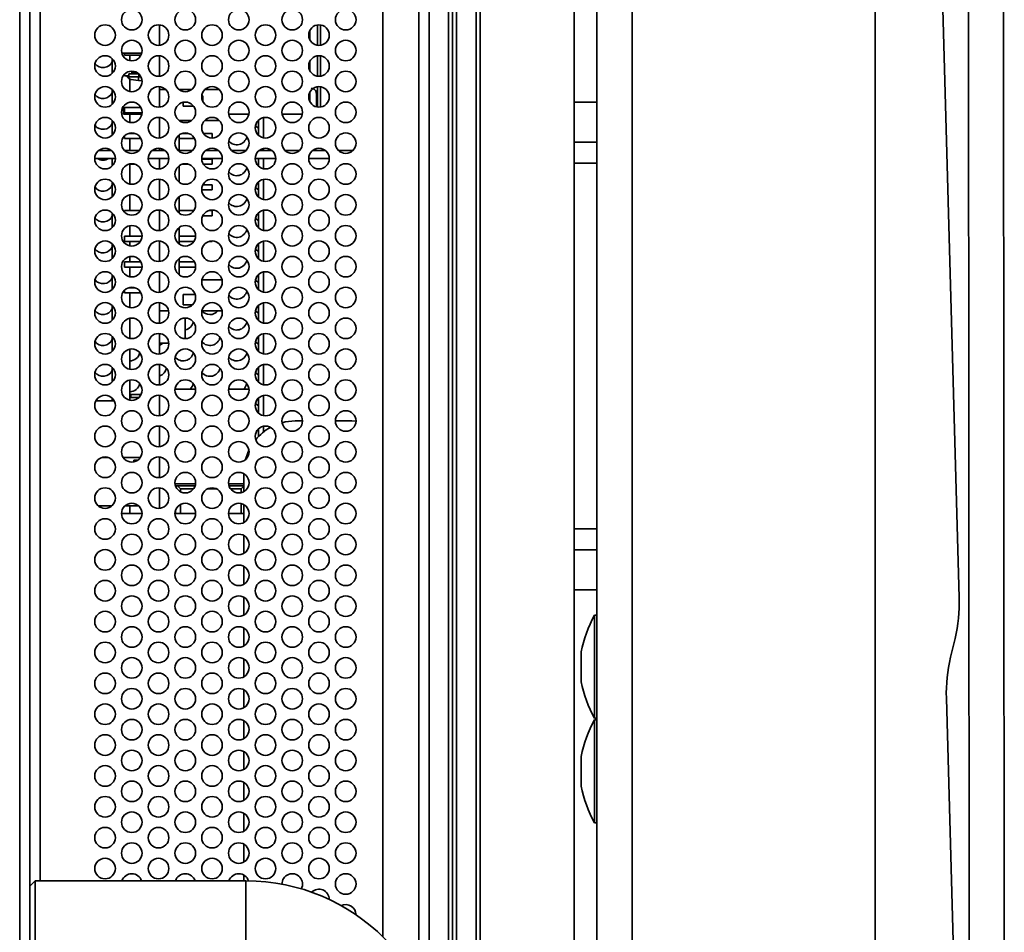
# Model space of a CAD drawing. Header units: millimetres. Extents: x 2 to 1120, y -2 to 861.
# Tile 6 of 226: x 107 to 139, y 300 to 329. Entities that reach past the tile are written whole.
import ezdxf

# ---------------------------------------------------------------- set-up
doc = ezdxf.new("R2010")
doc.units = ezdxf.units.MM

msp = doc.modelspace()

# ---------------------------------------------------------------- linework, layer by layer
at = {"color": 7, "linetype": 'Continuous', "lineweight": 35}
for p, q in [((107.0401, 237.388), (107.0401, 463.3614)), ((106.7068, 463.1257), (106.7068, 237.6237)), ((121.5015, 407.216), (121.5015, 281.4186)), ((124.6765, 407.216), (124.6765, 326.6585)), ((120.6059, 407.0004), (120.6059, 281.0798)), ((120.869, 407.131), (120.869, 281.4186)), ((119.9735, 297.3098), (119.9735, 403.4396)), ((118.4735, 299.6176), (118.4735, 401.1318)), ((134.4301, 288.6665), (134.4301, 383.6524)), ((137.4308, 366.8835), (137.4788, 294.4088)), ((138.6184, 294.4096), (138.5704, 366.9034)), ((125.4165, 275.0897), (125.4165, 343.5004)), ((126.5561, 275.0897), (126.5561, 343.5004)), ((137.1583, 310.5973), (136.3179, 340.5939)), ((111.2401, 329.1587), (111.2401, 328.4954)), ((116.4568, 328.4975), (116.4568, 329.1566)), ((116.1068, 328.6818), (116.1068, 328.9724)), ((109.7068, 328.0651), (109.7068, 327.589)), ((110.0171, 328.2447), (110.6631, 328.2447)), ((110.1068, 328.2447), (110.1068, 328.178)), ((110.1068, 328.178), (110.6383, 328.178)), ((110.2735, 328.178), (110.2735, 328.0005)), ((111.2401, 328.1587), (111.2401, 327.4954)), ((116.4568, 327.4975), (116.4568, 328.1566)), ((116.1068, 327.6818), (116.1068, 327.9724)), ((110.1068, 327.5651), (110.1068, 327.5114)), ((110.1068, 327.5114), (110.2405, 327.5114)), ((110.1774, 327.5114), (110.1774, 327.5057)), ((110.1774, 327.5057), (110.1774, 327.5057)), ((110.2405, 327.578), (110.2405, 327.478)), ((110.5595, 327.578), (110.2405, 327.578)), ((110.2405, 327.478), (110.5735, 327.478)), ((110.2483, 327.4178), (110.3124, 327.3947)), ((110.3386, 327.6604), (110.3386, 327.608)), ((110.4719, 327.608), (110.3386, 327.608)), ((110.4719, 327.6333), (110.4719, 327.608)), ((110.5195, 327.608), (110.4719, 327.608)), ((110.5735, 327.5651), (110.5735, 327.478)), ((110.5735, 327.478), (110.6373, 327.478)), ((110.2735, 327.406), (110.2735, 327.0005)), ((110.3124, 327.3947), (110.5621, 327.3588)), ((110.5621, 327.3588), (110.6731, 327.3429)), ((111.2401, 327.1587), (111.2401, 326.4954)), ((116.4568, 326.4975), (116.4568, 327.1566)), ((109.7068, 327.0651), (109.7068, 326.589)), ((111.2401, 327.0614), (111.4439, 327.0614)), ((111.8722, 327.0614), (112.2747, 327.0614)), ((112.6086, 326.8614), (112.6401, 326.8614)), ((112.6401, 326.8614), (112.6401, 326.6818)), ((112.703, 327.0614), (113.1772, 327.0614)), ((116.1068, 326.6818), (116.1068, 326.9724)), ((116.3235, 326.5043), (116.3235, 326.938)), ((110.0735, 326.2614), (110.0735, 326.5271)), ((110.1068, 326.478), (110.1068, 326.3114)), ((110.6373, 326.478), (110.1068, 326.478)), ((112.0068, 326.528), (112.0068, 326.6537)), ((112.3394, 326.528), (112.0068, 326.528)), ((124.6765, 326.6585), (124.6765, 325.3594)), ((110.0735, 326.2614), (110.6669, 326.2614)), ((110.1068, 326.3114), (110.6731, 326.3114)), ((110.2735, 326.2614), (110.2735, 326.0005)), ((111.2401, 326.1587), (111.2401, 325.4954)), ((113.48, 326.2614), (114.1336, 326.2614)), ((115.2133, 326.2614), (115.8669, 326.2614)), ((109.7068, 326.0651), (109.7068, 325.589)), ((111.8735, 326.0604), (111.8735, 326.0614)), ((111.8735, 326.0614), (112.2747, 326.0614)), ((112.703, 326.0614), (113.1772, 326.0614)), ((114.444, 325.5853), (114.444, 326.0688)), ((110.1068, 325.5651), (110.1068, 325.478)), ((110.4412, 325.6447), (110.239, 325.6447)), ((110.2735, 325.6537), (110.2735, 325.6447)), ((111.8735, 325.0947), (111.8735, 325.5937)), ((111.9724, 325.6447), (112.1746, 325.6447)), ((112.6611, 325.6447), (112.9401, 325.6447)), ((112.9401, 325.4937), (112.9401, 325.6447)), ((110.1068, 325.478), (110.6373, 325.478)), ((110.2735, 325.478), (110.2735, 325.0947)), ((111.8735, 325.478), (112.3707, 325.478)), ((124.6765, 325.3594), (124.6765, 324.6838)), ((109.2748, 325.0947), (109.6722, 325.0947)), ((110.1011, 325.0947), (110.5791, 325.0947)), ((111.0081, 325.0947), (111.4055, 325.0947)), ((111.2401, 325.1587), (111.2401, 325.0947)), ((111.8345, 325.0947), (112.3125, 325.0947)), ((112.7414, 325.0947), (113.1388, 325.0947)), ((113.5678, 325.0947), (114.0458, 325.0947)), ((114.4748, 325.0947), (114.8722, 325.0947)), ((115.3011, 325.0947), (115.7791, 325.0947)), ((116.2081, 325.0947), (116.6055, 325.0947)), ((117.0345, 325.0947), (117.5125, 325.0947)), ((109.1401, 324.828), (109.8068, 324.828)), ((109.7068, 324.828), (109.7068, 324.589)), ((110.239, 324.6447), (110.4412, 324.6447)), ((110.2735, 324.6447), (110.2735, 324.0005)), ((110.8735, 324.828), (111.5401, 324.828)), ((111.2401, 324.828), (111.2401, 324.4954)), ((111.8735, 324.0604), (111.8735, 324.5937)), ((111.9724, 324.6447), (112.1746, 324.6447)), ((112.6068, 324.828), (113.2735, 324.828)), ((112.6072, 324.8114), (112.9401, 324.8114)), ((112.6611, 324.6447), (112.9401, 324.6447)), ((112.9401, 324.6447), (112.9401, 324.8114)), ((114.3401, 324.828), (115.0068, 324.828)), ((114.444, 324.8162), (114.4245, 324.828)), ((114.444, 324.5853), (114.444, 324.828)), ((116.0735, 324.828), (116.7401, 324.828)), ((124.6765, 312.8294), (124.6765, 324.6838)), ((109.7068, 324.0651), (109.7068, 323.589)), ((111.2401, 324.1587), (111.2401, 323.4954)), ((112.6429, 323.978), (112.9401, 323.978)), ((112.9401, 323.8114), (112.9401, 323.978)), ((114.444, 323.5853), (114.444, 324.0688)), ((110.2735, 323.6537), (110.2735, 323.1447)), ((111.8735, 323.0604), (111.8735, 323.5937)), ((112.6072, 323.8114), (112.9401, 323.8114)), ((109.7068, 323.0651), (109.7068, 322.589)), ((110.1068, 323.1447), (110.1068, 323.089)), ((110.6192, 323.1447), (110.1068, 323.1447)), ((111.2401, 323.1587), (111.2401, 322.4954)), ((111.8735, 323.1447), (112.3525, 323.1447)), ((112.6429, 322.978), (112.9401, 322.978)), ((112.839, 323.1447), (112.9401, 323.1447)), ((112.9401, 322.978), (112.9401, 323.1447)), ((114.444, 322.5853), (114.444, 323.0688)), ((110.2735, 322.6537), (110.2735, 322.3114)), ((110.1068, 322.3114), (110.1068, 322.1447)), ((110.6731, 322.3114), (110.1068, 322.3114)), ((111.8735, 322.0604), (111.8735, 322.5937)), ((111.8735, 322.3114), (112.4064, 322.3114)), ((109.7068, 322.0651), (109.7068, 321.589)), ((110.1068, 322.1447), (110.6192, 322.1447)), ((110.2735, 322.1447), (110.2735, 322.0005)), ((111.2401, 322.1587), (111.2401, 321.4954)), ((111.8735, 322.1447), (112.3525, 322.1447)), ((112.839, 322.1447), (112.9401, 322.1447)), ((112.9401, 322.1447), (112.9401, 322.1604)), ((114.444, 321.5853), (114.444, 322.0688)), ((110.1068, 321.478), (110.1068, 321.3114)), ((110.6373, 321.478), (110.1068, 321.478)), ((110.2735, 321.6537), (110.2735, 321.478)), ((111.8735, 321.0604), (111.8735, 321.5937)), ((111.8735, 321.478), (112.3707, 321.478)), ((109.7068, 321.0651), (109.7068, 320.589)), ((110.1068, 321.3114), (110.6731, 321.3114)), ((110.2735, 321.3114), (110.2735, 321.0005)), ((111.2401, 321.1587), (111.2401, 320.4954)), ((111.8735, 321.3114), (112.4064, 321.3114)), ((114.444, 320.5853), (114.444, 321.0688)), ((113.2665, 320.8947), (112.6137, 320.8947)), ((110.1068, 320.5651), (110.1068, 320.478)), ((110.1068, 320.478), (110.6373, 320.478)), ((110.4412, 320.6447), (110.239, 320.6447)), ((110.2735, 320.6537), (110.2735, 320.6447)), ((110.2735, 320.478), (110.2735, 320.0005)), ((112.0068, 320.0947), (112.0068, 320.428)), ((112.0068, 320.428), (112.3911, 320.428)), ((111.2401, 320.1587), (111.2401, 319.4954)), ((112.3125, 320.0947), (112.0068, 320.0947)), ((109.7068, 320.0651), (109.7068, 319.589)), ((111.5332, 319.8947), (111.2401, 319.8947)), ((113.2665, 319.8947), (112.6137, 319.8947)), ((114.444, 319.5853), (114.444, 320.0688)), ((110.2735, 319.6537), (110.2735, 319.0005)), ((112.0735, 319.6604), (112.0735, 318.9937)), ((111.2401, 319.1587), (111.2401, 318.4954)), ((109.7068, 319.0651), (109.7068, 318.589)), ((111.5397, 318.8447), (111.2401, 318.8447)), ((114.444, 318.5853), (114.444, 319.0688)), ((110.2735, 318.6537), (110.2735, 318.0005)), ((111.2401, 318.1587), (111.2401, 317.4954)), ((109.7068, 318.0651), (109.7068, 317.589)), ((114.444, 317.5853), (114.444, 318.0688)), ((110.2735, 317.6537), (110.2735, 317.0005)), ((112.405, 317.3614), (111.7419, 317.3614)), ((114.1384, 317.3614), (113.4752, 317.3614)), ((109.7707, 316.978), (109.1763, 316.978)), ((109.7068, 317.0651), (109.7068, 316.978)), ((110.6407, 317.183), (110.3068, 317.183)), ((110.3068, 317.083), (110.3068, 317.183)), ((110.5672, 317.083), (110.3068, 317.083)), ((111.2401, 317.1587), (111.2401, 316.4954)), ((114.444, 316.5853), (114.444, 317.0688)), ((115.8735, 316.328), (115.6401, 316.328)), ((117.4735, 316.328), (116.9401, 316.328)), ((117.6068, 316.3227), (117.4735, 316.328)), ((111.2401, 316.1587), (111.2401, 315.4954)), ((114.444, 315.822), (114.444, 316.0688)), ((109.3724, 315.1447), (109.5746, 315.1447)), ((110.0611, 315.1447), (110.6192, 315.1447)), ((110.5371, 315.0581), (110.4068, 315.0547)), ((110.4068, 315.0547), (110.4068, 315.0005)), ((111.2401, 315.1587), (111.2401, 314.4954)), ((113.9735, 314.6158), (113.9735, 314.0384)), ((111.2401, 314.1587), (111.2401, 313.4954)), ((111.7552, 314.228), (112.3918, 314.228)), ((111.7568, 314.228), (111.7568, 314.223)), ((111.8235, 314.228), (111.9235, 314.128)), ((111.9235, 314.128), (112.3409, 314.128)), ((111.9235, 314.0294), (111.9235, 314.128)), ((112.7968, 314.128), (113.0834, 314.128)), ((113.4885, 314.228), (113.9735, 314.228)), ((113.5394, 314.128), (113.8901, 314.128)), ((113.8901, 314.128), (113.9735, 314.2114)), ((113.8901, 314.128), (113.8901, 314.0043)), ((109.2519, 313.578), (109.695, 313.578)), ((110.1208, 313.578), (110.5595, 313.578)), ((110.2735, 313.578), (110.2735, 313.328)), ((111.7568, 313.4312), (111.7568, 313.328)), ((111.9235, 313.328), (111.9235, 313.6248)), ((113.8901, 313.6498), (113.8901, 313.328)), ((113.9735, 313.6158), (113.9735, 313.0384)), ((110.0068, 313.328), (110.6735, 313.328)), ((111.7401, 313.328), (112.4068, 313.328)), ((113.4735, 313.328), (113.9735, 313.328)), ((124.6765, 312.8294), (124.6765, 312.1538)), ((113.9735, 312.6158), (113.9735, 312.0384)), ((124.6765, 312.1538), (124.6765, 310.8546)), ((113.9735, 311.6158), (113.9735, 311.0384)), ((124.6765, 310.8546), (124.6765, 281.5879)), ((113.9735, 310.6158), (113.9735, 310.0384)), ((125.4165, 310.0317), (125.3319, 310.0317)), ((125.3319, 310.0317), (125.3319, 306.6958)), ((113.9735, 309.6158), (113.9735, 309.0384)), ((137.0221, 309.2781), (136.8773, 308.67)), ((113.9735, 308.6158), (113.9735, 308.0384)), ((124.9051, 308.8463), (124.9051, 307.8811)), ((113.9735, 307.6158), (113.9735, 307.0384)), ((136.7411, 307.3508), (136.9726, 299.0874)), ((125.3319, 306.6958), (125.4165, 306.6958)), ((113.9735, 306.6158), (113.9735, 306.0384)), ((125.4165, 306.645), (125.3319, 306.645)), ((125.3319, 306.645), (125.3319, 303.3091)), ((113.9735, 305.6158), (113.9735, 305.0384)), ((124.9051, 305.4597), (124.9051, 304.4945)), ((113.9735, 304.6158), (113.9735, 304.0384)), ((113.9735, 303.6158), (113.9735, 303.0384)), ((125.3319, 303.3091), (125.4165, 303.3091)), ((113.9735, 302.6158), (113.9735, 302.0384)), ((113.9735, 301.6158), (113.9735, 301.428)), ((107.2068, 301.428), (107.0401, 301.2614)), ((114.0401, 301.428), (107.2068, 301.428)), ((107.2068, 298.0947), (107.2068, 301.428)), ((114.0401, 301.428), (114.0401, 298.0947))]:
    msp.add_line(p, q, dxfattribs=at)
at = {"color": 8, "linetype": 'Continuous', "lineweight": 35}
for p, q in [((120.7329, 407.1743), (120.7329, 284.6782)), ((121.6285, 407.072), (121.6285, 275.2752)), ((119.6401, 402.6965), (119.6401, 298.0529)), ((107.3735, 301.428), (107.3735, 399.3214)), ((116.3568, 329.1566), (116.3568, 328.4975)), ((116.3568, 328.1566), (116.3568, 327.4975)), ((110.2483, 327.478), (110.2483, 327.4178)), ((110.5621, 327.478), (110.5621, 327.3588)), ((116.3568, 327.1566), (116.3568, 326.4975)), ((125.4165, 326.6585), (124.6765, 326.6585)), ((114.6107, 326.1544), (114.6107, 325.4997)), ((125.4165, 325.3594), (124.6765, 325.3594)), ((114.6107, 325.1544), (114.6107, 325.0947)), ((114.6107, 324.828), (114.6107, 324.4997)), ((124.6765, 324.6838), (125.4165, 324.6838)), ((114.6107, 324.1544), (114.6107, 323.4997)), ((114.6107, 323.1544), (114.6107, 322.4997)), ((114.6107, 322.1544), (114.6107, 321.4997)), ((114.6107, 321.1544), (114.6107, 320.4997)), ((114.6107, 320.1544), (114.6107, 319.4997)), ((114.6107, 319.1544), (114.6107, 318.4997)), ((114.6107, 318.1544), (114.6107, 317.4997)), ((114.6107, 317.1544), (114.6107, 316.4997)), ((114.6107, 316.1544), (114.6107, 315.9721)), ((112.4052, 314.2947), (111.7417, 314.2947)), ((113.9735, 314.2947), (113.475, 314.2947)), ((125.4165, 312.8294), (124.6765, 312.8294)), ((124.6765, 312.1538), (125.4165, 312.1538)), ((124.6765, 310.8546), (125.4165, 310.8546))]:
    msp.add_line(p, q, dxfattribs=at)
at = {"color": 7, "linetype": 'Continuous', "lineweight": 35, "flags": 128}
for points in [[(114.444, 325.8162), (114.3711, 325.8714), (114.3476, 325.8974)], [(114.444, 323.8162), (114.3711, 323.8714), (114.3476, 323.8974)], [(114.444, 322.8162), (114.3711, 322.8714), (114.3476, 322.8974)], [(114.444, 321.8162), (114.3711, 321.8714), (114.3476, 321.8974)], [(114.444, 320.8162), (114.3711, 320.8714), (114.3476, 320.8974)], [(114.444, 319.8162), (114.3711, 319.8714), (114.3476, 319.8974)], [(111.3457, 318.8447), (111.2677, 318.7991), (111.2401, 318.7891)], [(114.444, 318.8162), (114.3711, 318.8714), (114.3476, 318.8974)], [(114.444, 317.8162), (114.3711, 317.8714), (114.3476, 317.8974)], [(111.7815, 317.3614), (111.7711, 317.3714), (111.7476, 317.3974)], [(113.5149, 317.3614), (113.5044, 317.3714), (113.481, 317.3974)], [(114.444, 316.8162), (114.3711, 316.8714), (114.3476, 316.8974)], [(115.6401, 316.328), (115.315, 316.296), (115.2114, 316.272)], [(114.136, 315.3793), (114.1003, 315.2992), (114.0258, 315.0758)]]:
    msp.add_lwpolyline(points, dxfattribs=at)
at = {"color": 7, "linetype": 'Continuous', "lineweight": 35}
for centre in [(110.3401, 329.3271), (112.0735, 329.3271), (113.8068, 329.3271), (115.5401, 329.3271), (117.2735, 329.3271), (109.4735, 328.8271), (111.2068, 328.8271), (112.9401, 328.8271), (114.6735, 328.8271), (116.4068, 328.8271), (110.3401, 328.3271), (112.0735, 328.3271), (113.8068, 328.3271), (115.5401, 328.3271), (117.2735, 328.3271), (109.4735, 327.8271), (111.2068, 327.8271), (112.9401, 327.8271), (114.6735, 327.8271), (116.4068, 327.8271), (110.3401, 327.3271), (112.0735, 327.3271), (113.8068, 327.3271), (115.5401, 327.3271), (117.2735, 327.3271), (109.4735, 326.8271), (111.2068, 326.8271), (112.9401, 326.8271), (114.6735, 326.8271), (116.4068, 326.8271), (110.3401, 326.3271), (112.0735, 326.3271), (113.8068, 326.3271), (115.5401, 326.3271), (117.2735, 326.3271), (109.4735, 325.8271), (111.2068, 325.8271), (112.9401, 325.8271), (114.6735, 325.8271), (116.4068, 325.8271), (110.3401, 325.3271), (112.0735, 325.3271), (113.8068, 325.3271), (115.5401, 325.3271), (117.2735, 325.3271), (109.4735, 324.8271), (111.2068, 324.8271), (112.9401, 324.8271), (114.6735, 324.8271), (116.4068, 324.8271), (110.3401, 324.3271), (112.0735, 324.3271), (113.8068, 324.3271), (115.5401, 324.3271), (117.2735, 324.3271), (109.4735, 323.8271), (111.2068, 323.8271), (112.9401, 323.8271), (114.6735, 323.8271), (116.4068, 323.8271), (110.3401, 323.3271), (112.0735, 323.3271), (113.8068, 323.3271), (115.5401, 323.3271), (117.2735, 323.3271), (109.4735, 322.8271), (111.2068, 322.8271), (112.9401, 322.8271), (114.6735, 322.8271), (116.4068, 322.8271), (110.3401, 322.3271), (112.0735, 322.3271), (113.8068, 322.3271), (115.5401, 322.3271), (117.2735, 322.3271), (109.4735, 321.8271), (111.2068, 321.8271), (112.9401, 321.8271), (114.6735, 321.8271), (116.4068, 321.8271), (110.3401, 321.3271), (112.0735, 321.3271), (113.8068, 321.3271), (115.5401, 321.3271), (117.2735, 321.3271), (109.4735, 320.8271), (111.2068, 320.8271), (112.9401, 320.8271), (114.6735, 320.8271), (116.4068, 320.8271), (110.3401, 320.3271), (112.0735, 320.3271), (113.8068, 320.3271), (115.5401, 320.3271), (117.2735, 320.3271), (109.4735, 319.8271), (111.2068, 319.8271), (112.9401, 319.8271), (114.6735, 319.8271), (116.4068, 319.8271), (110.3401, 319.3271), (112.0735, 319.3271), (113.8068, 319.3271), (115.5401, 319.3271), (117.2735, 319.3271), (109.4735, 318.8271), (111.2068, 318.8271), (112.9401, 318.8271), (114.6735, 318.8271), (116.4068, 318.8271), (110.3401, 318.3271), (112.0735, 318.3271), (113.8068, 318.3271), (115.5401, 318.3271), (117.2735, 318.3271), (109.4735, 317.8271), (111.2068, 317.8271), (112.9401, 317.8271), (114.6735, 317.8271), (116.4068, 317.8271), (110.3401, 317.3271), (112.0735, 317.3271), (113.8068, 317.3271), (115.5401, 317.3271), (117.2735, 317.3271), (109.4735, 316.8271), (111.2068, 316.8271), (112.9401, 316.8271), (114.6735, 316.8271), (116.4068, 316.8271), (110.3401, 316.3271), (112.0735, 316.3271), (113.8068, 316.3271), (115.5401, 316.3271), (117.2735, 316.3271), (109.4735, 315.8271), (111.2068, 315.8271), (112.9401, 315.8271), (114.6735, 315.8271), (116.4068, 315.8271), (110.3401, 315.3271), (112.0735, 315.3271), (113.8068, 315.3271), (115.5401, 315.3271), (117.2735, 315.3271), (109.4735, 314.8271), (111.2068, 314.8271), (112.9401, 314.8271), (114.6735, 314.8271), (116.4068, 314.8271), (110.3401, 314.3271), (112.0735, 314.3271), (113.8068, 314.3271), (115.5401, 314.3271), (117.2735, 314.3271), (109.4735, 313.8271), (111.2068, 313.8271), (112.9401, 313.8271), (114.6735, 313.8271), (116.4068, 313.8271), (110.3401, 313.3271), (112.0735, 313.3271), (113.8068, 313.3271), (115.5401, 313.3271), (117.2735, 313.3271), (109.4735, 312.8271), (111.2068, 312.8271), (112.9401, 312.8271), (114.6735, 312.8271), (116.4068, 312.8271), (110.3401, 312.3271), (112.0735, 312.3271), (113.8068, 312.3271), (115.5401, 312.3271), (117.2735, 312.3271), (109.4735, 311.8271), (111.2068, 311.8271), (112.9401, 311.8271), (114.6735, 311.8271), (116.4068, 311.8271), (110.3401, 311.3271), (112.0735, 311.3271), (113.8068, 311.3271), (115.5401, 311.3271), (117.2735, 311.3271), (109.4735, 310.8271), (111.2068, 310.8271), (112.9401, 310.8271), (114.6735, 310.8271), (116.4068, 310.8271), (110.3401, 310.3271), (112.0735, 310.3271), (113.8068, 310.3271), (115.5401, 310.3271), (117.2735, 310.3271), (109.4735, 309.8271), (111.2068, 309.8271), (112.9401, 309.8271), (114.6735, 309.8271), (116.4068, 309.8271), (110.3401, 309.3271), (112.0735, 309.3271), (113.8068, 309.3271), (115.5401, 309.3271), (117.2735, 309.3271), (109.4735, 308.8271), (111.2068, 308.8271), (112.9401, 308.8271), (114.6735, 308.8271), (116.4068, 308.8271), (110.3401, 308.3271), (112.0735, 308.3271), (113.8068, 308.3271), (115.5401, 308.3271), (117.2735, 308.3271), (109.4735, 307.8271), (111.2068, 307.8271), (112.9401, 307.8271), (114.6735, 307.8271), (116.4068, 307.8271), (110.3401, 307.3271), (112.0735, 307.3271), (113.8068, 307.3271), (115.5401, 307.3271), (117.2735, 307.3271), (109.4735, 306.8271), (111.2068, 306.8271), (112.9401, 306.8271), (114.6735, 306.8271), (116.4068, 306.8271), (110.3401, 306.3271), (112.0735, 306.3271), (113.8068, 306.3271), (115.5401, 306.3271), (117.2735, 306.3271), (109.4735, 305.8271), (111.2068, 305.8271), (112.9401, 305.8271), (114.6735, 305.8271), (116.4068, 305.8271), (110.3401, 305.3271), (112.0735, 305.3271), (113.8068, 305.3271), (115.5401, 305.3271), (117.2735, 305.3271), (109.4735, 304.8271), (111.2068, 304.8271), (112.9401, 304.8271), (114.6735, 304.8271), (116.4068, 304.8271), (110.3401, 304.3271), (112.0735, 304.3271), (113.8068, 304.3271), (115.5401, 304.3271), (117.2735, 304.3271), (109.4735, 303.8271), (111.2068, 303.8271), (112.9401, 303.8271), (114.6735, 303.8271), (116.4068, 303.8271), (110.3401, 303.3271), (112.0735, 303.3271), (113.8068, 303.3271), (115.5401, 303.3271), (117.2735, 303.3271), (109.4735, 302.8271), (111.2068, 302.8271), (112.9401, 302.8271), (114.6735, 302.8271), (116.4068, 302.8271), (110.3401, 302.3271), (112.0735, 302.3271), (113.8068, 302.3271), (115.5401, 302.3271), (117.2735, 302.3271), (109.4735, 301.8271), (111.2068, 301.8271), (112.9401, 301.8271), (114.6735, 301.8271), (116.4068, 301.8271), (117.2735, 301.3271)]:
    msp.add_circle(centre, 0.3333, dxfattribs=at)
for centre, radius, start, end in [((109.4068, 328.1071), 0.3333, 218.97058, 334.15807), ((109.4068, 327.1071), 0.3333, 218.97058, 334.15807), ((109.4068, 326.1071), 0.3333, 218.97058, 334.15807), ((113.7401, 325.6071), 0.3333, 218.97058, 347.81442), ((109.4068, 325.1071), 0.3333, 236.83585, 303.16415), ((113.7401, 324.6071), 0.3333, 218.97058, 347.81442), ((109.4068, 324.1071), 0.3333, 218.97058, 334.15807), ((113.7401, 323.6071), 0.3333, 218.97058, 347.81442), ((109.4068, 323.1071), 0.3333, 218.97058, 334.15807), ((113.7401, 322.6071), 0.3333, 218.97058, 347.81442), ((109.4068, 322.1071), 0.3333, 218.97058, 334.15807), ((113.7401, 321.6071), 0.3333, 218.97058, 347.81442), ((109.4068, 321.1071), 0.3333, 218.97058, 334.15807), ((113.7401, 320.6071), 0.3333, 218.97058, 347.81442), ((109.4068, 320.1071), 0.3333, 218.97058, 334.15807), ((112.8735, 320.1071), 0.3333, 218.97058, 320.42358), ((112.0068, 319.6071), 0.3333, 281.53696, 347.81442), ((113.7401, 319.6071), 0.3333, 218.97058, 347.81442), ((109.4068, 319.1071), 0.3333, 218.97058, 334.15807), ((112.8735, 319.1071), 0.3333, 218.97058, 347.81442), ((110.2735, 318.6071), 0.3333, 270, 347.81442), ((112.0068, 318.6071), 0.3333, 218.97058, 347.81442), ((113.7401, 318.6071), 0.3333, 218.97058, 347.81442), ((109.4068, 318.1071), 0.3333, 218.97058, 334.15807), ((111.1401, 318.1071), 0.3333, 287.4576, 347.81442), ((112.8735, 318.1071), 0.3333, 218.97058, 347.81442), ((110.2735, 317.6071), 0.3333, 270, 347.81442), ((112.0068, 317.6071), 0.3333, 312.51446, 347.81442), ((113.7401, 317.6071), 0.3333, 312.51446, 347.81442), ((115.6401, 314.6614), 1.6667, 118.95846, 140.37645), ((132.0803, 310.455), 5.08, 346.60486, 1.60486), ((129.0572, 308.0209), 4.2333, 151.64236, 168.75681), ((141.8191, 307.4931), 5.08, 166.60486, 181.60486), ((129.0572, 308.7065), 4.2333, 191.24319, 208.35764), ((129.0572, 304.6343), 4.2333, 151.64236, 168.75681), ((129.0572, 305.3199), 4.2333, 191.24319, 208.35764), ((110.3401, 301.3271), 0.3333, 17.63146, 162.36854), ((112.0735, 301.3271), 0.3333, 17.63146, 162.36854), ((113.8068, 301.3271), 0.3333, 17.52977, 162.36854), ((115.5401, 301.3271), 0.3333, 331.65695, 181.27803), ((114.0401, 295.0947), 6.3333, 0, 90), ((116.4068, 300.8271), 0.3333, 359.41736, 135.71508), ((117.2735, 300.3271), 0.3333, 0.20251, 116.36965)]:
    msp.add_arc(centre, radius, start, end, dxfattribs=at)
msp.add_open_spline([(110.2483, 327.4178), (110.2212, 327.4457), (110.1826, 327.4853), (110.1786, 327.501), (110.1775, 327.5057)], degree=3, knots=[0, 0, 0, 0, 0.7053075, 1, 1, 1, 1], dxfattribs=at)
msp.add_open_spline([(116.1568, 327.1047), (116.1786, 327.1022), (116.2223, 327.0972), (116.2774, 327.0587), (116.316, 327.0036), (116.321, 326.9599), (116.3235, 326.938)], degree=3, dxfattribs=at)

doc.saveas('drawing.dxf')
